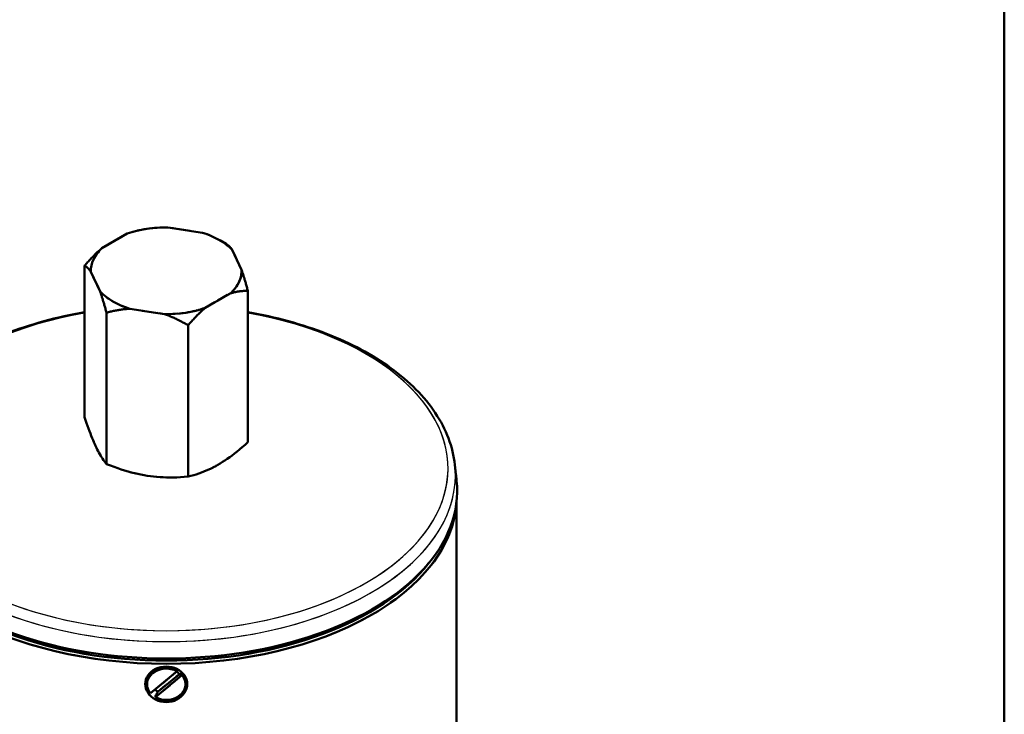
# Model space of a CAD drawing. Header units: millimetres. Extents: x 0 to 630, y 0 to 891.
# Tile 15 of 17: x 471 to 600, y 258 to 349. Entities that reach past the tile are written whole.
import ezdxf

# ---------------------------------------------------------------- set-up
doc = ezdxf.new("R2010")
doc.units = ezdxf.units.MM
doc.header["$LTSCALE"] = 3
doc.linetypes.add('LONG_DASH_DOTTED', pattern=[0.3001, 0.2362, -0.0295, 0.0049, -0.0295])
for name, color, linetype, lineweight in [('Rahmen_0', 179, 'Continuous', 50), ('Sichtbare Kanten(DIN)', 7, 'Continuous', 50), ('Sichtbare tangentiale Kanten(DIN)', 3, 'Continuous', 25), ('Überlagerung [Formatvorlage Phantomlinien(DIN)]', 179, 'LONG_DASH_DOTTED', 50)]:
    doc.layers.add(name, color=color, linetype=linetype, lineweight=lineweight)

# ---------------------------------------------------------------- blocks, each defined once
blk = doc.blocks.new('Ränder Default Border')
at = {"layer": 'Rahmen_0', "flags": 128}
blk.add_lwpolyline([(10, 10), (10, 287), (200, 287), (200, 10), (10, 10)], dxfattribs=at)

msp = doc.modelspace()

# ---------------------------------------------------------------- linework, layer by layer
at = {"layer": 'Sichtbare Kanten(DIN)'}
for p, q in [((494.816, 321.276), (490.263, 321.979)), ((484.933, 321.156), (481.6, 319.237)), ((497.072, 320.297), (497.906, 319.813)), ((499.938, 316.407), (498.718, 319.029)), ((479.347, 316.959), (479.347, 297.092)), ((480.172, 316.168), (481.392, 313.546)), ((495.176, 311.419), (498.51, 313.338)), ((500.762, 313.654), (500.762, 293.788)), ((482.217, 310.793), (482.217, 290.926)), ((485.293, 311.299), (489.847, 310.596)), ((492.924, 309.14), (492.924, 289.274)), ((527.92, 290.818), (528.142, 288.743)), ((528.155, 219.941), (528.155, 286.157)), ((487.988, 260.853), (491.478, 263.733)), ((491.478, 263.733), (491.478, 263.905)), ((492.121, 263.211), (488.632, 260.332)), ((488.977, 261.066), (491.777, 263.376)), ((492.121, 263.384), (492.121, 263.211)), ((487.535, 262.032), (487.535, 262.205)), ((492.575, 262.032), (492.575, 262.205)), ((488.632, 260.332), (488.632, 260.505))]:
    msp.add_line(p, q, dxfattribs=at)
at = {"layer": 'Sichtbare Kanten(DIN)', "flags": 128}
for points in [[(479.347, 316.959), (479.447, 317.073), (479.547, 317.186), (479.645, 317.297), (479.743, 317.407), (479.841, 317.514), (479.937, 317.619), (480.034, 317.723), (480.129, 317.825), (480.224, 317.925), (480.319, 318.024), (480.413, 318.121), (480.506, 318.216), (480.599, 318.309), (480.692, 318.401), (480.784, 318.492), (480.876, 318.581), (480.968, 318.668), (481.059, 318.754), (481.15, 318.838), (481.24, 318.92), (481.33, 319.002), (481.421, 319.082), (481.51, 319.16), (481.6, 319.237)], [(497.906, 319.813), (497.942, 319.792), (497.978, 319.769), (498.013, 319.746), (498.048, 319.722), (498.084, 319.696), (498.118, 319.67), (498.153, 319.643), (498.187, 319.615), (498.222, 319.586), (498.256, 319.556), (498.29, 319.525), (498.323, 319.493), (498.357, 319.46), (498.39, 319.426), (498.423, 319.391), (498.457, 319.355), (498.49, 319.318), (498.522, 319.28), (498.555, 319.241), (498.588, 319.201), (498.621, 319.16), (498.653, 319.117), (498.685, 319.074), (498.718, 319.029)], [(480.172, 316.168), (480.139, 316.213), (480.106, 316.257), (480.073, 316.3), (480.04, 316.342), (480.007, 316.382), (479.974, 316.422), (479.94, 316.46), (479.907, 316.498), (479.873, 316.534), (479.84, 316.57), (479.806, 316.604), (479.772, 316.637), (479.737, 316.669), (479.703, 316.701), (479.668, 316.731), (479.634, 316.76), (479.599, 316.788), (479.563, 316.816), (479.528, 316.842), (479.492, 316.867), (479.457, 316.891), (479.42, 316.915), (479.384, 316.937), (479.347, 316.959)], [(499.938, 316.407), (499.971, 316.311), (500.003, 316.214), (500.036, 316.115), (500.07, 316.015), (500.103, 315.913), (500.136, 315.81), (500.169, 315.705), (500.203, 315.598), (500.236, 315.49), (500.27, 315.38), (500.304, 315.269), (500.338, 315.156), (500.372, 315.041), (500.407, 314.924), (500.441, 314.806), (500.476, 314.685), (500.511, 314.563), (500.546, 314.439), (500.582, 314.314), (500.617, 314.186), (500.653, 314.056), (500.689, 313.924), (500.726, 313.79), (500.762, 313.654)], [(482.217, 310.793), (482.18, 310.929), (482.144, 311.062), (482.107, 311.194), (482.072, 311.324), (482.036, 311.452), (482.001, 311.578), (481.965, 311.702), (481.93, 311.824), (481.896, 311.944), (481.861, 312.063), (481.827, 312.179), (481.792, 312.294), (481.758, 312.407), (481.724, 312.519), (481.691, 312.629), (481.657, 312.737), (481.624, 312.843), (481.59, 312.948), (481.557, 313.052), (481.524, 313.153), (481.491, 313.254), (481.458, 313.352), (481.425, 313.45), (481.392, 313.546)], [(500.762, 313.654), (500.662, 313.654), (500.563, 313.653), (500.464, 313.65), (500.366, 313.646), (500.269, 313.642), (500.172, 313.636), (500.076, 313.629), (499.981, 313.621), (499.886, 313.611), (499.791, 313.601), (499.697, 313.59), (499.604, 313.577), (499.511, 313.563), (499.418, 313.549), (499.326, 313.533), (499.234, 313.516), (499.142, 313.498), (499.051, 313.478), (498.96, 313.458), (498.87, 313.436), (498.779, 313.413), (498.689, 313.39), (498.599, 313.364), (498.51, 313.338)], [(495.176, 311.419), (495.087, 311.342), (494.997, 311.263), (494.907, 311.184), (494.817, 311.102), (494.726, 311.02), (494.635, 310.935), (494.544, 310.85), (494.452, 310.762), (494.361, 310.674), (494.268, 310.583), (494.176, 310.491), (494.083, 310.398), (493.989, 310.303), (493.895, 310.206), (493.801, 310.107), (493.706, 310.007), (493.61, 309.905), (493.514, 309.801), (493.417, 309.696), (493.32, 309.588), (493.222, 309.479), (493.123, 309.368), (493.024, 309.255), (492.924, 309.14)], [(479.347, 310.844), (478.665, 310.723), (477.986, 310.594), (477.312, 310.458), (476.642, 310.314), (475.977, 310.163), (475.317, 310.005), (474.662, 309.839), (474.012, 309.666), (473.368, 309.486), (472.729, 309.299), (472.097, 309.104), (471.471, 308.903), (470.852, 308.695), (470.239, 308.48)], [(485.293, 311.299), (485.171, 311.292), (485.048, 311.285), (484.925, 311.276), (484.802, 311.266), (484.678, 311.254), (484.554, 311.241), (484.43, 311.227), (484.305, 311.212), (484.179, 311.196), (484.053, 311.178), (483.926, 311.159), (483.799, 311.138), (483.672, 311.117), (483.543, 311.094), (483.414, 311.07), (483.284, 311.044), (483.154, 311.017), (483.022, 310.989), (482.89, 310.96), (482.757, 310.929), (482.624, 310.897), (482.489, 310.864), (482.353, 310.829), (482.217, 310.793)], [(492.924, 309.14), (492.787, 309.219), (492.652, 309.295), (492.517, 309.371), (492.383, 309.444), (492.25, 309.516), (492.118, 309.586), (491.987, 309.654), (491.856, 309.722), (491.726, 309.787), (491.597, 309.851), (491.469, 309.914), (491.341, 309.975), (491.214, 310.034), (491.087, 310.092), (490.961, 310.149), (490.836, 310.204), (490.711, 310.258), (490.586, 310.311), (490.462, 310.362), (490.338, 310.411), (490.215, 310.46), (490.092, 310.507), (489.969, 310.552), (489.847, 310.596)], [(527.92, 290.818), (527.865, 291.259), (527.796, 291.699), (527.712, 292.138), (527.614, 292.575), (527.501, 293.01), (527.375, 293.443), (527.234, 293.875), (527.08, 294.304), (526.911, 294.73), (526.729, 295.154), (526.533, 295.576), (526.324, 295.994), (526.102, 296.409), (525.866, 296.821), (525.617, 297.229), (525.355, 297.633), (525.081, 298.034), (524.793, 298.431), (524.494, 298.823), (524.182, 299.212), (523.857, 299.596), (523.521, 299.976), (523.173, 300.352), (522.813, 300.723), (522.441, 301.09), (522.058, 301.452), (521.664, 301.809), (521.259, 302.161), (520.842, 302.508), (520.415, 302.85), (519.978, 303.186), (519.529, 303.518), (519.071, 303.844), (518.602, 304.164), (518.123, 304.479), (517.635, 304.789), (517.137, 305.092), (516.629, 305.39), (516.112, 305.682), (515.587, 305.967), (515.052, 306.247), (514.508, 306.521), (513.957, 306.788), (513.396, 307.05), (512.828, 307.304), (512.252, 307.553), (511.668, 307.795), (511.076, 308.03), (510.478, 308.258), (509.872, 308.48), (509.259, 308.695), (508.639, 308.903), (508.013, 309.104), (507.38, 309.299), (506.742, 309.486), (506.098, 309.666), (505.448, 309.839), (504.793, 310.004), (504.133, 310.163), (503.467, 310.314), (502.798, 310.458), (502.123, 310.594), (501.445, 310.723), (500.762, 310.844)], [(479.347, 297.092), (479.483, 296.682), (479.614, 296.294), (479.741, 295.926), (479.865, 295.578), (479.986, 295.246), (480.104, 294.931), (480.22, 294.63), (480.335, 294.343), (480.448, 294.068), (480.56, 293.804), (480.671, 293.551), (480.782, 293.308), (480.893, 293.074), (481.004, 292.848), (481.116, 292.63), (481.229, 292.42), (481.344, 292.215), (481.46, 292.017), (481.578, 291.824), (481.699, 291.636), (481.823, 291.453), (481.95, 291.274), (482.081, 291.098), (482.217, 290.926)], [(492.924, 289.274), (493.294, 289.368), (493.653, 289.468), (494, 289.574), (494.338, 289.686), (494.668, 289.804), (494.991, 289.929), (495.308, 290.06), (495.621, 290.199), (495.93, 290.345), (496.236, 290.498), (496.54, 290.66), (496.843, 290.83), (497.146, 291.009), (497.451, 291.198), (497.757, 291.397), (498.065, 291.607), (498.378, 291.828), (498.695, 292.062), (499.018, 292.31), (499.348, 292.571), (499.686, 292.849), (500.034, 293.143), (500.392, 293.455), (500.762, 293.788)], [(482.217, 290.926), (482.723, 290.729), (483.212, 290.547), (483.686, 290.38), (484.148, 290.226), (484.599, 290.085), (485.04, 289.955), (485.474, 289.837), (485.9, 289.73), (486.322, 289.633), (486.74, 289.545), (487.156, 289.468), (487.57, 289.399), (487.985, 289.34), (488.4, 289.289), (488.818, 289.247), (489.24, 289.214), (489.667, 289.19), (490.1, 289.174), (490.542, 289.168), (490.992, 289.17), (491.454, 289.181), (491.929, 289.202), (492.418, 289.233), (492.924, 289.274)], [(490.055, 259.685), (489.698, 259.706), (489.338, 259.77), (488.988, 259.876), (488.659, 260.023), (488.359, 260.204), (488.095, 260.41), (487.866, 260.642), (487.668, 260.902), (487.508, 261.184), (487.394, 261.479), (487.327, 261.779), (487.304, 262.072), (487.327, 262.364), (487.394, 262.658), (487.509, 262.945), (487.668, 263.215), (487.866, 263.462), (488.095, 263.679), (488.359, 263.87), (488.66, 264.037), (488.989, 264.171), (489.339, 264.268), (489.698, 264.326), (490.055, 264.345)], [(490.055, 264.345), (490.412, 264.326), (490.771, 264.268), (491.121, 264.171), (491.45, 264.037), (491.75, 263.87), (492.014, 263.679), (492.243, 263.462), (492.442, 263.215), (492.601, 262.945), (492.715, 262.658), (492.783, 262.364), (492.805, 262.072), (492.783, 261.779), (492.715, 261.479), (492.601, 261.184), (492.442, 260.902), (492.244, 260.642), (492.015, 260.41), (491.751, 260.204), (491.451, 260.023), (491.121, 259.876), (490.771, 259.77), (490.412, 259.706), (490.055, 259.685)], [(491.777, 263.376), (491.79, 263.376), (491.803, 263.377), (491.816, 263.377), (491.829, 263.377), (491.843, 263.378), (491.856, 263.378), (491.87, 263.378), (491.884, 263.379), (491.898, 263.379), (491.912, 263.379), (491.926, 263.38), (491.94, 263.38), (491.954, 263.38), (491.969, 263.381), (491.984, 263.381), (491.998, 263.381), (492.013, 263.382), (492.028, 263.382), (492.043, 263.382), (492.059, 263.383), (492.074, 263.383), (492.09, 263.383), (492.106, 263.384), (492.121, 263.384)], [(488.632, 260.505), (488.648, 260.531), (488.663, 260.556), (488.679, 260.582), (488.695, 260.607), (488.71, 260.632), (488.725, 260.657), (488.74, 260.681), (488.755, 260.705), (488.77, 260.73), (488.784, 260.753), (488.799, 260.777), (488.813, 260.8), (488.828, 260.824), (488.842, 260.847), (488.856, 260.869), (488.87, 260.892), (488.883, 260.914), (488.897, 260.937), (488.911, 260.959), (488.924, 260.98), (488.937, 261.002), (488.951, 261.023), (488.964, 261.045), (488.977, 261.066)]]:
    msp.add_lwpolyline(points, dxfattribs=at)
at = {"layer": 'Sichtbare Kanten(DIN)'}
for centre, major_axis, ratio, start_param, end_param in [((490.055, 316.288), (-9.885, 0), 0.5758617, 4.6913534, 5.2570234), ((490.055, 316.288), (-9.885, 0), 0.5758617, 3.6441558, 4.2098258), ((490.055, 316.288), (-9.885, 0), 0.5758617, 5.7385509, 6.3042209), ((490.055, 316.288), (9.885, 0), 0.5758617, 5.7385509, 6.3042209), ((490.055, 316.288), (9.885, 0), 0.5758617, 3.6441558, 4.2098258), ((490.055, 316.288), (9.885, 0), 0.5758617, 4.6913534, 5.2570234), ((490.055, 287.389), (-38.16, 0), 0.5758617, 6.2215212, 9.4864421), ((490.055, 286.653), (-38.1, 0), 0.5758617, 0.030232, 3.1113606), ((490.055, 286.899), (-37.8, 0), 0.5758617, 0.4261536, 2.715439), ((490.055, 262.032), (-2.52, 0), 0.8175471, 4.112315, 6.8924188), ((490.055, 262.205), (-2.52, 0), 0.8175471, 4.112315, 6.2831853), ((490.055, 262.482), (2.04, 0), 0.8175471, 0.5660524, 0.8224781), ((490.055, 262.032), (2.52, 0), 0.8175471, 4.112315, 6.8924188), ((490.055, 262.205), (2.52, 0), 0.8175471, 0, 0.6092335), ((490.055, 262.482), (-2.04, 0), 0.8175471, 0.7574778, 1.0139034)]:
    msp.add_ellipse(centre, major_axis=major_axis, ratio=ratio, start_param=start_param, end_param=end_param, dxfattribs=at)
at = {"layer": 'Sichtbare tangentiale Kanten(DIN)'}
for centre, major_axis, start_param, end_param in [((490.055, 290.35), (-36.966, 0), 5.0062548, 10.7017085), ((490.055, 289.472), (-37.937, 0), 6.2215212, 9.4864421)]:
    msp.add_ellipse(centre, major_axis=major_axis, ratio=0.5758617, start_param=start_param, end_param=end_param, dxfattribs=at)
at = {"layer": 'Sichtbare tangentiale Kanten(DIN)', "ltscale": 52.617207}
msp.add_ellipse((490.055, 290.35), major_axis=(-36.966, 0), ratio=0.5758617, start_param=5.2910274, end_param=10.4169358, dxfattribs=at)
at = {"layer": 'Sichtbare tangentiale Kanten(DIN)', "ltscale": 61.910172}
msp.add_ellipse((490.055, 289.472), major_axis=(-37.937, 0), ratio=0.5758617, start_param=0.1015819, end_param=3.0400107, dxfattribs=at)
at = {"layer": 'Überlagerung [Formatvorlage Phantomlinien(DIN)]', "ltscale": 2.061377}
for p, q in [((494.816, 321.276), (490.263, 321.979)), ((484.933, 321.156), (481.6, 319.237)), ((499.938, 316.407), (498.718, 319.029)), ((480.172, 316.168), (481.392, 313.546)), ((495.176, 311.419), (498.51, 313.338)), ((485.293, 311.299), (489.847, 310.596))]:
    msp.add_line(p, q, dxfattribs=at)
at = {"layer": 'Überlagerung [Formatvorlage Phantomlinien(DIN)]', "ltscale": 0.726858}
msp.add_line((497.072, 320.297), (497.906, 319.813), dxfattribs=at)
at = {"layer": 'Überlagerung [Formatvorlage Phantomlinien(DIN)]', "ltscale": 10.626279}
for p, q in [((479.347, 316.959), (479.347, 297.092)), ((500.762, 313.654), (500.762, 293.788)), ((482.217, 310.793), (482.217, 290.926)), ((492.924, 309.14), (492.924, 289.274))]:
    msp.add_line(p, q, dxfattribs=at)
at = {"layer": 'Überlagerung [Formatvorlage Phantomlinien(DIN)]', "ltscale": 1.118309}
msp.add_line((527.92, 290.818), (528.142, 288.743), dxfattribs=at)
at = {"layer": 'Überlagerung [Formatvorlage Phantomlinien(DIN)]', "ltscale": 44.981277}
msp.add_line((528.155, 219.941), (528.155, 286.157), dxfattribs=at)
at = {"layer": 'Überlagerung [Formatvorlage Phantomlinien(DIN)]', "ltscale": 2.167987}
for p, q in [((487.988, 260.853), (491.478, 263.733)), ((492.121, 263.211), (488.632, 260.332))]:
    msp.add_line(p, q, dxfattribs=at)
at = {"layer": 'Überlagerung [Formatvorlage Phantomlinien(DIN)]', "ltscale": 0.13109}
for p, q in [((491.478, 263.733), (491.478, 263.905)), ((492.121, 263.384), (492.121, 263.211)), ((487.535, 262.032), (487.535, 262.205)), ((492.575, 262.032), (492.575, 262.205)), ((488.632, 260.332), (488.632, 260.505))]:
    msp.add_line(p, q, dxfattribs=at)
at = {"layer": 'Überlagerung [Formatvorlage Phantomlinien(DIN)]', "ltscale": 1.739537}
msp.add_line((488.977, 261.066), (491.777, 263.376), dxfattribs=at)
at = {"layer": 'Überlagerung [Formatvorlage Phantomlinien(DIN)]', "ltscale": 1.491755, "flags": 128}
for points in [[(479.347, 316.959), (479.447, 317.073), (479.547, 317.186), (479.645, 317.297), (479.743, 317.407), (479.841, 317.514), (479.937, 317.619), (480.034, 317.723), (480.129, 317.825), (480.224, 317.925), (480.319, 318.024), (480.413, 318.121), (480.506, 318.216), (480.599, 318.309), (480.692, 318.401), (480.784, 318.492), (480.876, 318.581), (480.968, 318.668), (481.059, 318.754), (481.15, 318.838), (481.24, 318.92), (481.33, 319.002), (481.421, 319.082), (481.51, 319.16), (481.6, 319.237)], [(480.172, 316.168), (480.139, 316.213), (480.106, 316.257), (480.073, 316.3), (480.04, 316.342), (480.007, 316.382), (479.974, 316.422), (479.94, 316.46), (479.907, 316.498), (479.873, 316.534), (479.84, 316.57), (479.806, 316.604), (479.772, 316.637), (479.737, 316.669), (479.703, 316.701), (479.668, 316.731), (479.634, 316.76), (479.599, 316.788), (479.563, 316.816), (479.528, 316.842), (479.492, 316.867), (479.457, 316.891), (479.42, 316.915), (479.384, 316.937), (479.347, 316.959)], [(499.938, 316.407), (499.971, 316.311), (500.003, 316.214), (500.036, 316.115), (500.07, 316.015), (500.103, 315.913), (500.136, 315.81), (500.169, 315.705), (500.203, 315.598), (500.236, 315.49), (500.27, 315.38), (500.304, 315.269), (500.338, 315.156), (500.372, 315.041), (500.407, 314.924), (500.441, 314.806), (500.476, 314.685), (500.511, 314.563), (500.546, 314.439), (500.582, 314.314), (500.617, 314.186), (500.653, 314.056), (500.689, 313.924), (500.726, 313.79), (500.762, 313.654)], [(482.217, 310.793), (482.18, 310.929), (482.144, 311.062), (482.107, 311.194), (482.072, 311.324), (482.036, 311.452), (482.001, 311.578), (481.965, 311.702), (481.93, 311.824), (481.896, 311.944), (481.861, 312.063), (481.827, 312.179), (481.792, 312.294), (481.758, 312.407), (481.724, 312.519), (481.691, 312.629), (481.657, 312.737), (481.624, 312.843), (481.59, 312.948), (481.557, 313.052), (481.524, 313.153), (481.491, 313.254), (481.458, 313.352), (481.425, 313.45), (481.392, 313.546)], [(500.762, 313.654), (500.662, 313.654), (500.563, 313.653), (500.464, 313.65), (500.366, 313.646), (500.269, 313.642), (500.172, 313.636), (500.076, 313.629), (499.981, 313.621), (499.886, 313.611), (499.791, 313.601), (499.697, 313.59), (499.604, 313.577), (499.511, 313.563), (499.418, 313.549), (499.326, 313.533), (499.234, 313.516), (499.142, 313.498), (499.051, 313.478), (498.96, 313.458), (498.87, 313.436), (498.779, 313.413), (498.689, 313.39), (498.599, 313.364), (498.51, 313.338)], [(495.176, 311.419), (495.087, 311.342), (494.997, 311.263), (494.907, 311.184), (494.817, 311.102), (494.726, 311.02), (494.635, 310.935), (494.544, 310.85), (494.452, 310.762), (494.361, 310.674), (494.268, 310.583), (494.176, 310.491), (494.083, 310.398), (493.989, 310.303), (493.895, 310.206), (493.801, 310.107), (493.706, 310.007), (493.61, 309.905), (493.514, 309.801), (493.417, 309.696), (493.32, 309.588), (493.222, 309.479), (493.123, 309.368), (493.024, 309.255), (492.924, 309.14)], [(485.293, 311.299), (485.171, 311.292), (485.048, 311.285), (484.925, 311.276), (484.802, 311.266), (484.678, 311.254), (484.554, 311.241), (484.43, 311.227), (484.305, 311.212), (484.179, 311.196), (484.053, 311.178), (483.926, 311.159), (483.799, 311.138), (483.672, 311.117), (483.543, 311.094), (483.414, 311.07), (483.284, 311.044), (483.154, 311.017), (483.022, 310.989), (482.89, 310.96), (482.757, 310.929), (482.624, 310.897), (482.489, 310.864), (482.353, 310.829), (482.217, 310.793)], [(492.924, 309.14), (492.787, 309.219), (492.652, 309.295), (492.517, 309.371), (492.383, 309.444), (492.25, 309.516), (492.118, 309.586), (491.987, 309.654), (491.856, 309.722), (491.726, 309.787), (491.597, 309.851), (491.469, 309.914), (491.341, 309.975), (491.214, 310.034), (491.087, 310.092), (490.961, 310.149), (490.836, 310.204), (490.711, 310.258), (490.586, 310.311), (490.462, 310.362), (490.338, 310.411), (490.215, 310.46), (490.092, 310.507), (489.969, 310.552), (489.847, 310.596)]]:
    msp.add_lwpolyline(points, dxfattribs=at)
at = {"layer": 'Überlagerung [Formatvorlage Phantomlinien(DIN)]', "ltscale": 1.467715, "flags": 128}
msp.add_lwpolyline([(497.906, 319.813), (497.942, 319.792), (497.978, 319.769), (498.013, 319.746), (498.048, 319.722), (498.084, 319.696), (498.118, 319.67), (498.153, 319.643), (498.187, 319.615), (498.222, 319.586), (498.256, 319.556), (498.29, 319.525), (498.323, 319.493), (498.357, 319.46), (498.39, 319.426), (498.423, 319.391), (498.457, 319.355), (498.49, 319.318), (498.522, 319.28), (498.555, 319.241), (498.588, 319.201), (498.621, 319.16), (498.653, 319.117), (498.685, 319.074), (498.718, 319.029)], dxfattribs=at)
at = {"layer": 'Überlagerung [Formatvorlage Phantomlinien(DIN)]', "ltscale": 20.087919, "flags": 128}
msp.add_lwpolyline([(479.347, 310.844), (478.665, 310.723), (477.986, 310.594), (477.312, 310.458), (476.642, 310.314), (475.977, 310.163), (475.317, 310.005), (474.662, 309.839), (474.012, 309.666), (473.368, 309.486), (472.729, 309.299), (472.097, 309.104), (471.471, 308.903), (470.852, 308.695), (470.239, 308.48), (469.633, 308.258), (469.034, 308.03), (468.442, 307.794), (467.858, 307.553), (467.282, 307.304), (466.713, 307.05), (466.153, 306.789), (465.601, 306.521), (465.057, 306.248), (464.523, 305.968), (463.997, 305.682), (463.48, 305.39), (462.973, 305.092), (462.475, 304.788), (461.987, 304.479), (461.508, 304.164), (461.039, 303.844), (460.581, 303.518), (460.133, 303.186), (459.695, 302.85), (459.268, 302.508), (458.851, 302.161), (458.446, 301.809), (458.052, 301.452), (457.668, 301.09), (457.297, 300.724), (456.937, 300.352), (456.589, 299.977), (456.252, 299.596), (455.928, 299.212), (455.616, 298.823), (455.317, 298.43), (455.029, 298.033), (454.755, 297.632), (454.493, 297.228), (454.244, 296.82), (454.008, 296.408), (453.785, 295.994), (453.576, 295.576), (453.38, 295.155), (453.198, 294.731), (453.029, 294.305), (452.875, 293.876), (452.734, 293.444), (452.608, 293.011), (452.495, 292.575), (452.397, 292.138), (452.314, 291.699), (452.245, 291.259), (452.19, 290.818)], dxfattribs=at)
at = {"layer": 'Überlagerung [Formatvorlage Phantomlinien(DIN)]', "ltscale": 20.087879, "flags": 128}
msp.add_lwpolyline([(527.92, 290.818), (527.865, 291.259), (527.796, 291.699), (527.712, 292.138), (527.614, 292.575), (527.501, 293.01), (527.375, 293.443), (527.234, 293.875), (527.08, 294.304), (526.911, 294.73), (526.729, 295.154), (526.533, 295.576), (526.324, 295.994), (526.102, 296.409), (525.866, 296.821), (525.617, 297.229), (525.355, 297.633), (525.081, 298.034), (524.793, 298.431), (524.494, 298.823), (524.182, 299.212), (523.857, 299.596), (523.521, 299.976), (523.173, 300.352), (522.813, 300.723), (522.441, 301.09), (522.058, 301.452), (521.664, 301.809), (521.259, 302.161), (520.842, 302.508), (520.415, 302.85), (519.978, 303.186), (519.529, 303.518), (519.071, 303.844), (518.602, 304.164), (518.123, 304.479), (517.635, 304.789), (517.137, 305.092), (516.629, 305.39), (516.112, 305.682), (515.587, 305.967), (515.052, 306.247), (514.508, 306.521), (513.957, 306.788), (513.396, 307.05), (512.828, 307.304), (512.252, 307.553), (511.668, 307.795), (511.076, 308.03), (510.478, 308.258), (509.872, 308.48), (509.259, 308.695), (508.639, 308.903), (508.013, 309.104), (507.38, 309.299), (506.742, 309.486), (506.098, 309.666), (505.448, 309.839), (504.793, 310.004), (504.133, 310.163), (503.467, 310.314), (502.798, 310.458), (502.123, 310.594), (501.445, 310.723), (500.762, 310.844)], dxfattribs=at)
at = {"layer": 'Überlagerung [Formatvorlage Phantomlinien(DIN)]', "ltscale": 4.921569, "flags": 128}
for points in [[(479.347, 297.092), (479.483, 296.682), (479.614, 296.294), (479.741, 295.926), (479.865, 295.578), (479.986, 295.246), (480.104, 294.931), (480.22, 294.63), (480.335, 294.343), (480.448, 294.068), (480.56, 293.804), (480.671, 293.551), (480.782, 293.308), (480.893, 293.074), (481.004, 292.848), (481.116, 292.63), (481.229, 292.42), (481.344, 292.215), (481.46, 292.017), (481.578, 291.824), (481.699, 291.636), (481.823, 291.453), (481.95, 291.274), (482.081, 291.098), (482.217, 290.926)], [(482.217, 290.926), (482.723, 290.729), (483.212, 290.547), (483.686, 290.38), (484.148, 290.226), (484.599, 290.085), (485.04, 289.955), (485.474, 289.837), (485.9, 289.73), (486.322, 289.633), (486.74, 289.545), (487.156, 289.468), (487.57, 289.399), (487.985, 289.34), (488.4, 289.289), (488.818, 289.247), (489.24, 289.214), (489.667, 289.19), (490.1, 289.174), (490.542, 289.168), (490.992, 289.17), (491.454, 289.181), (491.929, 289.202), (492.418, 289.233), (492.924, 289.274)]]:
    msp.add_lwpolyline(points, dxfattribs=at)
at = {"layer": 'Überlagerung [Formatvorlage Phantomlinien(DIN)]', "ltscale": 4.921568, "flags": 128}
msp.add_lwpolyline([(492.924, 289.274), (493.294, 289.368), (493.653, 289.468), (494, 289.574), (494.338, 289.686), (494.668, 289.804), (494.991, 289.929), (495.308, 290.06), (495.621, 290.199), (495.93, 290.345), (496.236, 290.498), (496.54, 290.66), (496.843, 290.83), (497.146, 291.009), (497.451, 291.198), (497.757, 291.397), (498.065, 291.607), (498.378, 291.828), (498.695, 292.062), (499.018, 292.31), (499.348, 292.571), (499.686, 292.849), (500.034, 293.143), (500.392, 293.455), (500.762, 293.788)], dxfattribs=at)
at = {"layer": 'Überlagerung [Formatvorlage Phantomlinien(DIN)]', "ltscale": 3.844928, "flags": 128}
for points in [[(490.055, 259.685), (489.698, 259.706), (489.338, 259.77), (488.988, 259.876), (488.659, 260.023), (488.359, 260.204), (488.095, 260.41), (487.866, 260.642), (487.668, 260.902), (487.508, 261.184), (487.394, 261.479), (487.327, 261.779), (487.304, 262.072), (487.327, 262.364), (487.394, 262.658), (487.509, 262.945), (487.668, 263.215), (487.866, 263.462), (488.095, 263.679), (488.359, 263.87), (488.66, 264.037), (488.989, 264.171), (489.339, 264.268), (489.698, 264.326), (490.055, 264.345)], [(490.055, 264.345), (490.412, 264.326), (490.771, 264.268), (491.121, 264.171), (491.45, 264.037), (491.75, 263.87), (492.014, 263.679), (492.243, 263.462), (492.442, 263.215), (492.601, 262.945), (492.715, 262.658), (492.783, 262.364), (492.805, 262.072), (492.783, 261.779), (492.715, 261.479), (492.601, 261.184), (492.442, 260.902), (492.244, 260.642), (492.015, 260.41), (491.751, 260.204), (491.451, 260.023), (491.121, 259.876), (490.771, 259.77), (490.412, 259.706), (490.055, 259.685)]]:
    msp.add_lwpolyline(points, dxfattribs=at)
at = {"layer": 'Überlagerung [Formatvorlage Phantomlinien(DIN)]', "ltscale": 0.29982, "flags": 128}
for points in [[(491.777, 263.376), (491.79, 263.376), (491.803, 263.377), (491.816, 263.377), (491.829, 263.377), (491.843, 263.378), (491.856, 263.378), (491.87, 263.378), (491.884, 263.379), (491.898, 263.379), (491.912, 263.379), (491.926, 263.38), (491.94, 263.38), (491.954, 263.38), (491.969, 263.381), (491.984, 263.381), (491.998, 263.381), (492.013, 263.382), (492.028, 263.382), (492.043, 263.382), (492.059, 263.383), (492.074, 263.383), (492.09, 263.383), (492.106, 263.384), (492.121, 263.384)], [(488.632, 260.505), (488.648, 260.531), (488.663, 260.556), (488.679, 260.582), (488.695, 260.607), (488.71, 260.632), (488.725, 260.657), (488.74, 260.681), (488.755, 260.705), (488.77, 260.73), (488.784, 260.753), (488.799, 260.777), (488.813, 260.8), (488.828, 260.824), (488.842, 260.847), (488.856, 260.869), (488.87, 260.892), (488.883, 260.914), (488.897, 260.937), (488.911, 260.959), (488.924, 260.98), (488.937, 261.002), (488.951, 261.023), (488.964, 261.045), (488.977, 261.066)]]:
    msp.add_lwpolyline(points, dxfattribs=at)
at = {"layer": 'Überlagerung [Formatvorlage Phantomlinien(DIN)]', "ltscale": 2.445156}
for major_axis, start_param, end_param in [((-9.885, 0), 4.6913534, 5.2570234), ((-9.885, 0), 3.6441558, 4.2098258), ((-9.885, 0), 5.7385509, 6.3042209), ((9.885, 0), 5.7385509, 6.3042209), ((9.885, 0), 3.6441558, 4.2098258), ((9.885, 0), 4.6913534, 5.2570234)]:
    msp.add_ellipse((490.055, 316.288), major_axis=major_axis, ratio=0.5758617, start_param=start_param, end_param=end_param, dxfattribs=at)
at = {"layer": 'Überlagerung [Formatvorlage Phantomlinien(DIN)]', "ltscale": 46.128838}
msp.add_ellipse((490.055, 287.389), major_axis=(-38.16, 0), ratio=0.5758617, start_param=6.2215212, end_param=9.4864421, dxfattribs=at)
at = {"layer": 'Überlagerung [Formatvorlage Phantomlinien(DIN)]', "ltscale": 43.463661}
msp.add_ellipse((490.055, 286.653), major_axis=(-38.1, 0), ratio=0.5758617, start_param=0.030232, end_param=3.1113606, dxfattribs=at)
at = {"layer": 'Überlagerung [Formatvorlage Phantomlinien(DIN)]', "ltscale": 48.058971}
msp.add_ellipse((490.055, 286.899), major_axis=(-37.8, 0), ratio=0.5758617, start_param=0.4261536, end_param=2.715439, dxfattribs=at)
at = {"layer": 'Überlagerung [Formatvorlage Phantomlinien(DIN)]', "ltscale": 3.06356}
for major_axis in [(-2.52, 0), (2.52, 0)]:
    msp.add_ellipse((490.055, 262.032), major_axis=major_axis, ratio=0.8175471, start_param=4.112315, end_param=6.8924188, dxfattribs=at)
at = {"layer": 'Überlagerung [Formatvorlage Phantomlinien(DIN)]', "ltscale": 2.392188}
msp.add_ellipse((490.055, 262.205), major_axis=(-2.52, 0), ratio=0.8175471, start_param=4.112315, end_param=6.2831853, dxfattribs=at)
at = {"layer": 'Überlagerung [Formatvorlage Phantomlinien(DIN)]', "ltscale": 0.228655}
for major_axis, start_param, end_param in [((2.04, 0), 0.5660524, 0.8224781), ((-2.04, 0), 0.7574778, 1.0139034)]:
    msp.add_ellipse((490.055, 262.482), major_axis=major_axis, ratio=0.8175471, start_param=start_param, end_param=end_param, dxfattribs=at)
at = {"layer": 'Überlagerung [Formatvorlage Phantomlinien(DIN)]', "ltscale": 0.671272}
msp.add_ellipse((490.055, 262.205), major_axis=(2.52, 0), ratio=0.8175471, start_param=0, end_param=0.6092335, dxfattribs=at)

# ---------------------------------------------------------------- block references
at = {"xscale": 3, "yscale": 3, "zscale": 3}
msp.add_blockref('Ränder Default Border', (0, 0), dxfattribs=at)

doc.saveas('drawing.dxf')
